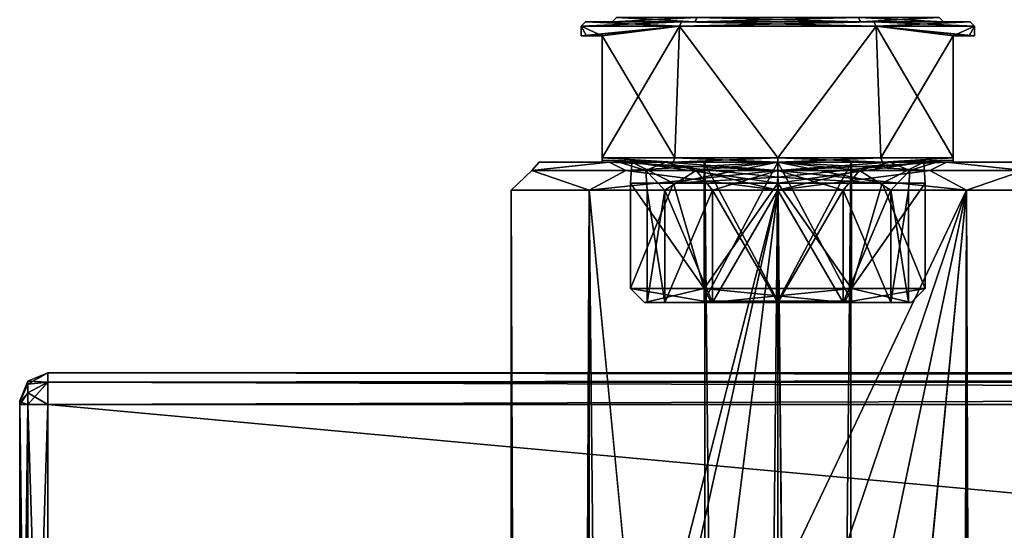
# Model space of a CAD drawing. Extents: x -54 to 446, y -6 to 1400.
# Tile 20 of 254: x -54 to 16, y 1286 to 1322. Entities that reach past the tile are written whole.
import ezdxf

# ---------------------------------------------------------------- set-up
doc = ezdxf.new("R2010")
doc.units = 0
doc.header["$LTSCALE"] = 52.148148
for name, color, linetype in [('1', 7, 'CONTINUOUS'), ('11', 7, 'CONTINUOUS'), ('12', 7, 'CONTINUOUS'), ('13', 7, 'CONTINUOUS'), ('14', 7, 'CONTINUOUS'), ('19', 7, 'CONTINUOUS'), ('2', 7, 'CONTINUOUS'), ('20', 7, 'CONTINUOUS'), ('21', 7, 'CONTINUOUS'), ('212', 7, 'CONTINUOUS'), ('214', 7, 'CONTINUOUS'), ('215', 7, 'CONTINUOUS'), ('219', 7, 'CONTINUOUS'), ('22', 7, 'CONTINUOUS'), ('220', 7, 'CONTINUOUS'), ('221', 7, 'CONTINUOUS'), ('222', 7, 'CONTINUOUS'), ('223', 7, 'CONTINUOUS'), ('227', 7, 'CONTINUOUS'), ('228', 7, 'CONTINUOUS'), ('229', 7, 'CONTINUOUS'), ('23', 7, 'CONTINUOUS'), ('24', 7, 'CONTINUOUS'), ('25', 7, 'CONTINUOUS'), ('26', 7, 'CONTINUOUS'), ('27', 7, 'CONTINUOUS'), ('291', 7, 'CONTINUOUS'), ('292', 7, 'CONTINUOUS'), ('293', 7, 'CONTINUOUS'), ('294', 7, 'CONTINUOUS'), ('295', 7, 'CONTINUOUS'), ('317', 7, 'CONTINUOUS'), ('318', 7, 'CONTINUOUS'), ('319', 7, 'CONTINUOUS'), ('320', 7, 'CONTINUOUS'), ('321', 7, 'CONTINUOUS'), ('40', 7, 'CONTINUOUS'), ('41', 7, 'CONTINUOUS'), ('43', 7, 'CONTINUOUS'), ('44', 7, 'CONTINUOUS'), ('67', 7, 'CONTINUOUS'), ('68', 7, 'CONTINUOUS'), ('69', 7, 'CONTINUOUS'), ('70', 7, 'CONTINUOUS'), ('71', 7, 'CONTINUOUS'), ('72', 7, 'CONTINUOUS'), ('73', 7, 'CONTINUOUS'), ('74', 7, 'CONTINUOUS')]:
    doc.layers.add(name, color=color, linetype=linetype)

msp = doc.modelspace()

# ---------------------------------------------------------------- linework, layer by layer
at = {"layer": '1', "linetype": 'CONTINUOUS'}
for points in [[(-10.5, 1303), (-5.25, 1303, 9.093), (-10.5, 1310.5), (-10.5, 1303)], [(-10.5, 1310.5), (-5.25, 1303, 9.093), (-7.425, 1310.5, 7.425), (-10.5, 1310.5)], [(-7.425, 1310.5, 7.425), (-5.25, 1303, 9.093), (0, 1310.5, 10.5), (-7.425, 1310.5, 7.425)], [(-5.25, 1303, 9.093), (5.25, 1303, 9.093), (0, 1310.5, 10.5), (-5.25, 1303, 9.093)], [(0, 1310.5, 10.5), (5.25, 1303, 9.093), (7.425, 1310.5, 7.425), (0, 1310.5, 10.5)], [(5.25, 1303, 9.093), (10.5, 1303), (7.425, 1310.5, 7.425), (5.25, 1303, 9.093)], [(10.5, 1303), (10.5, 1310.5), (7.425, 1310.5, 7.425), (10.5, 1303)]]:
    msp.add_3dface(points, dxfattribs=at)
at = {"layer": '11', "linetype": 'CONTINUOUS'}
for points in [[(-11.8, 1322), (-5.9, 1322, -10.219), (-13.7, 1322), (-11.8, 1322)], [(-13.7, 1322), (-5.9, 1322, -10.219), (-6.85, 1322, -11.865), (-13.7, 1322)], [(-11.8, 1322), (-13.7, 1322), (-6.85, 1322, 11.865), (-11.8, 1322)], [(-5.9, 1322, 10.219), (-11.8, 1322), (-6.85, 1322, 11.865), (-5.9, 1322, 10.219)], [(-6.85, 1322, -11.865), (-5.9, 1322, -10.219), (6.85, 1322, -11.865), (-6.85, 1322, -11.865)], [(5.9, 1322, 10.219), (-5.9, 1322, 10.219), (-6.85, 1322, 11.865), (5.9, 1322, 10.219)], [(6.85, 1322, 11.865), (5.9, 1322, 10.219), (-6.85, 1322, 11.865), (6.85, 1322, 11.865)], [(-5.9, 1322, -10.219), (5.9, 1322, -10.219), (6.85, 1322, -11.865), (-5.9, 1322, -10.219)], [(5.9, 1322, -10.219), (11.8, 1322), (6.85, 1322, -11.865), (5.9, 1322, -10.219)], [(11.8, 1322), (5.9, 1322, 10.219), (13.7, 1322), (11.8, 1322)], [(13.7, 1322), (5.9, 1322, 10.219), (6.85, 1322, 11.865), (13.7, 1322)], [(6.85, 1322, -11.865), (11.8, 1322), (13.7, 1322), (6.85, 1322, -11.865)]]:
    msp.add_3dface(points, dxfattribs=at)
at = {"layer": '12', "linetype": 'CONTINUOUS'}
for points in [[(-13.62, 1321, 3.241), (-12.5, 1321, 6.305), (-14, 1321.7), (-13.62, 1321, 3.241)], [(-14, 1321.7), (-12.5, 1321, 6.305), (-7, 1321.7, 12.124), (-14, 1321.7)], [(-14, 1321), (-13.62, 1321, 3.241), (-14, 1321.7), (-14, 1321)], [(-7, 1321.7, 12.124), (-12.5, 1321, 6.305), (-7.339, 1312.3, 11.922), (-7, 1321.7, 12.124)], [(0, 1312.3, 14), (-7, 1321.7, 12.124), (-7.339, 1312.3, 11.922), (0, 1312.3, 14)], [(7, 1321.7, 12.124), (-7, 1321.7, 12.124), (0, 1312.3, 14), (7, 1321.7, 12.124)], [(7.339, 1312.3, 11.922), (7, 1321.7, 12.124), (0, 1312.3, 14), (7.339, 1312.3, 11.922)], [(14, 1321.7), (7, 1321.7, 12.124), (14, 1321), (14, 1321.7)], [(14, 1321), (7, 1321.7, 12.124), (13.62, 1321, 3.241), (14, 1321)], [(13.62, 1321, 3.241), (7, 1321.7, 12.124), (12.5, 1321, 6.305), (13.62, 1321, 3.241)], [(12.5, 1321, 6.305), (7, 1321.7, 12.124), (12.5, 1312.3, 6.305), (12.5, 1321, 6.305)], [(12.5, 1312.3, 6.305), (7, 1321.7, 12.124), (7.339, 1312.3, 11.922), (12.5, 1312.3, 6.305)], [(-7.339, 1312.3, 11.922), (-12.5, 1321, 6.305), (-12.5, 1312.3, 6.305), (-7.339, 1312.3, 11.922)]]:
    msp.add_3dface(points, dxfattribs=at)
at = {"layer": '13', "linetype": 'CONTINUOUS'}
for points in [[(-10.392, 1312, -6), (-10.392, 1312, 6), (-12.5, 1312, -5.607), (-10.392, 1312, -6)], [(-12.5, 1312, -5.607), (-10.392, 1312, 6), (-12.5, 1312, 5.607), (-12.5, 1312, -5.607)], [(-12.5, 1312, 5.607), (-10.392, 1312, 6), (-7.446, 1312, 11.5), (-12.5, 1312, 5.607)], [(-7.446, 1312, -11.5), (-10.392, 1312, -6), (-12.5, 1312, -5.607), (-7.446, 1312, -11.5)], [(0, 1312, -12), (-10.392, 1312, -6), (-7.446, 1312, -11.5), (0, 1312, -12)], [(-10.392, 1312, 6), (0, 1312, 12), (-7.446, 1312, 11.5), (-10.392, 1312, 6)], [(0, 1312, -13.7), (0, 1312, -12), (-7.446, 1312, -11.5), (0, 1312, -13.7)], [(-7.446, 1312, 11.5), (0, 1312, 12), (0, 1312, 13.7), (-7.446, 1312, 11.5)], [(10.392, 1312, -6), (0, 1312, -12), (7.446, 1312, -11.5), (10.392, 1312, -6)], [(7.446, 1312, -11.5), (0, 1312, -12), (0, 1312, -13.7), (7.446, 1312, -11.5)], [(0, 1312, 12), (10.392, 1312, 6), (7.446, 1312, 11.5), (0, 1312, 12)], [(0, 1312, 13.7), (0, 1312, 12), (7.446, 1312, 11.5), (0, 1312, 13.7)], [(12.5, 1312, -5.607), (10.392, 1312, -6), (7.446, 1312, -11.5), (12.5, 1312, -5.607)], [(7.446, 1312, 11.5), (10.392, 1312, 6), (12.5, 1312, 5.607), (7.446, 1312, 11.5)], [(10.392, 1312, 6), (10.392, 1312, -6), (12.5, 1312, 5.607), (10.392, 1312, 6)], [(10.392, 1312, -6), (12.5, 1312, -5.607), (12.5, 1312, 5.607), (10.392, 1312, -6)]]:
    msp.add_3dface(points, dxfattribs=at)
at = {"layer": '14', "linetype": 'CONTINUOUS'}
for points in [[(-10.5, 1303), (-10.5, 1310.5), (-7.425, 1310.5, -7.425), (-10.5, 1303)], [(-10.5, 1303), (-7.425, 1310.5, -7.425), (-5.25, 1303, -9.093), (-10.5, 1303)], [(-7.425, 1310.5, -7.425), (0, 1310.5, -10.5), (-5.25, 1303, -9.093), (-7.425, 1310.5, -7.425)], [(-5.25, 1303, -9.093), (0, 1310.5, -10.5), (5.25, 1303, -9.093), (-5.25, 1303, -9.093)], [(0, 1310.5, -10.5), (7.425, 1310.5, -7.425), (5.25, 1303, -9.093), (0, 1310.5, -10.5)], [(10.5, 1310.5), (10.5, 1303), (5.25, 1303, -9.093), (10.5, 1310.5)], [(7.425, 1310.5, -7.425), (10.5, 1310.5), (5.25, 1303, -9.093), (7.425, 1310.5, -7.425)]]:
    msp.add_3dface(points, dxfattribs=at)
at = {"layer": '19', "linetype": 'CONTINUOUS'}
for points in [[(-14, 1321), (-14, 1321.7), (-7, 1321.7, -12.124), (-14, 1321)], [(-14, 1321), (-7, 1321.7, -12.124), (-13.62, 1321, -3.241), (-14, 1321)], [(-13.62, 1321, -3.241), (-7, 1321.7, -12.124), (-12.5, 1321, -6.305), (-13.62, 1321, -3.241)], [(-12.5, 1321, -6.305), (-7, 1321.7, -12.124), (-12.5, 1312.3, -6.305), (-12.5, 1321, -6.305)], [(-12.5, 1312.3, -6.305), (-7, 1321.7, -12.124), (-7.339, 1312.3, -11.922), (-12.5, 1312.3, -6.305)], [(-7.339, 1312.3, -11.922), (-7, 1321.7, -12.124), (0, 1312.3, -14), (-7.339, 1312.3, -11.922)], [(-7, 1321.7, -12.124), (7, 1321.7, -12.124), (0, 1312.3, -14), (-7, 1321.7, -12.124)], [(0, 1312.3, -14), (7, 1321.7, -12.124), (7.339, 1312.3, -11.922), (0, 1312.3, -14)], [(14, 1321.7), (12.5, 1321, -6.305), (7, 1321.7, -12.124), (14, 1321.7)], [(7, 1321.7, -12.124), (12.5, 1321, -6.305), (7.339, 1312.3, -11.922), (7, 1321.7, -12.124)], [(12.5, 1321, -6.305), (14, 1321.7), (13.62, 1321, -3.241), (12.5, 1321, -6.305)], [(14, 1321.7), (14, 1321), (13.62, 1321, -3.241), (14, 1321.7)], [(7.339, 1312.3, -11.922), (12.5, 1321, -6.305), (12.5, 1312.3, -6.305), (7.339, 1312.3, -11.922)]]:
    msp.add_3dface(points, dxfattribs=at)
at = {"layer": '2', "linetype": 'CONTINUOUS'}
for points in [[(-4.75, 1302, 8.227), (-9.5, 1302), (-5.326, 1302, 3.075), (-4.75, 1302, 8.227)], [(-9.5, 1302), (-4.75, 1302, -8.227), (-5.326, 1302, -3.075), (-9.5, 1302)], [(-5.326, 1302, 3.075), (-9.5, 1302), (-5.326, 1302, -3.075), (-5.326, 1302, 3.075)], [(0, 1302, 6.15), (-4.75, 1302, 8.227), (-5.326, 1302, 3.075), (0, 1302, 6.15)], [(-5.326, 1302, -3.075), (-4.75, 1302, -8.227), (0, 1302, -6.15), (-5.326, 1302, -3.075)], [(4.75, 1302, 8.227), (-4.75, 1302, 8.227), (0, 1302, 6.15), (4.75, 1302, 8.227)], [(-4.75, 1302, -8.227), (4.75, 1302, -8.227), (0, 1302, -6.15), (-4.75, 1302, -8.227)], [(4.75, 1302, 8.227), (0, 1302, 6.15), (5.326, 1302, 3.075), (4.75, 1302, 8.227)], [(0, 1302, -6.15), (4.75, 1302, -8.227), (5.326, 1302, -3.075), (0, 1302, -6.15)], [(9.5, 1302), (4.75, 1302, 8.227), (5.326, 1302, 3.075), (9.5, 1302)], [(4.75, 1302, -8.227), (9.5, 1302), (5.326, 1302, -3.075), (4.75, 1302, -8.227)], [(5.326, 1302, -3.075), (9.5, 1302), (5.326, 1302, 3.075), (5.326, 1302, -3.075)]]:
    msp.add_3dface(points, dxfattribs=at)
at = {"layer": '20', "linetype": 'CONTINUOUS'}
for points in [[(-5.25, 1303, 9.093), (-10.5, 1303), (-4.75, 1302, 8.227), (-5.25, 1303, 9.093)], [(-10.5, 1303), (-9.5, 1302), (-4.75, 1302, 8.227), (-10.5, 1303)], [(5.25, 1303, 9.093), (-5.25, 1303, 9.093), (4.75, 1302, 8.227), (5.25, 1303, 9.093)], [(-5.25, 1303, 9.093), (-4.75, 1302, 8.227), (4.75, 1302, 8.227), (-5.25, 1303, 9.093)], [(5.25, 1303, 9.093), (4.75, 1302, 8.227), (9.5, 1302), (5.25, 1303, 9.093)], [(10.5, 1303), (5.25, 1303, 9.093), (9.5, 1302), (10.5, 1303)]]:
    msp.add_3dface(points, dxfattribs=at)
at = {"layer": '21', "linetype": 'CONTINUOUS'}
for points in [[(-9.5, 1302), (-10.5, 1303), (-5.25, 1303, -9.093), (-9.5, 1302)], [(-4.75, 1302, -8.227), (-9.5, 1302), (-5.25, 1303, -9.093), (-4.75, 1302, -8.227)], [(-4.75, 1302, -8.227), (-5.25, 1303, -9.093), (5.25, 1303, -9.093), (-4.75, 1302, -8.227)], [(4.75, 1302, -8.227), (-4.75, 1302, -8.227), (5.25, 1303, -9.093), (4.75, 1302, -8.227)], [(10.5, 1303), (9.5, 1302), (4.75, 1302, -8.227), (10.5, 1303)], [(10.5, 1303), (4.75, 1302, -8.227), (5.25, 1303, -9.093), (10.5, 1303)]]:
    msp.add_3dface(points, dxfattribs=at)
at = {"layer": '212', "color": 7, "linetype": 'CONTINUOUS'}
for points in [[(-54, 1295, 26.75), (-54, 1295, 21.25), (-54, 1294.927, 21.073), (-54, 1295, 26.75)], [(-54, 1295, 26.75), (-54, 1294.927, 21.073), (-54, 1294.927, 26.927), (-54, 1295, 26.75)], [(-54, 1294.927, 21.073), (-54, 1294.75, 21), (-54, 1294.927, 26.927), (-54, 1294.927, 21.073)], [(-54, 1294.75, 21), (-54, 1294.75, 27), (-54, 1294.927, 26.927), (-54, 1294.75, 21)], [(-54, 1294.75, 21), (-54, 1249.25, 21), (-54, 1294.75, 27), (-54, 1294.75, 21)], [(-54, 1249.25, 21), (-54, 1249.25, 27), (-54, 1294.75, 27), (-54, 1249.25, 21)]]:
    msp.add_3dface(points, dxfattribs=at)
at = {"layer": '214', "color": 7, "linetype": 'CONTINUOUS'}
for points in [[(-52, 1297, 26.75), (-52, 1296.341, 28.341), (444, 1297, 26.75), (-52, 1297, 26.75)], [(444, 1297, 26.75), (-52, 1296.341, 28.341), (444, 1296.341, 28.341), (444, 1297, 26.75)], [(-52, 1296.341, 28.341), (-52, 1294.75, 29), (444, 1296.341, 28.341), (-52, 1296.341, 28.341)], [(444, 1296.341, 28.341), (-52, 1294.75, 29), (444, 1294.75, 29), (444, 1296.341, 28.341)]]:
    msp.add_3dface(points, dxfattribs=at)
at = {"layer": '215', "color": 7, "linetype": 'CONTINUOUS'}
for points in [[(444, 1294.75, 29), (-52, 1294.75, 29), (444, 1249.25, 29), (444, 1294.75, 29)], [(-52, 1294.75, 29), (-52, 1249.25, 29), (444, 1249.25, 29), (-52, 1294.75, 29)]]:
    msp.add_3dface(points, dxfattribs=at)
at = {"layer": '219', "color": 7, "linetype": 'CONTINUOUS'}
for points in [[(444, 1249.25, 19), (-52, 1249.25, 19), (444, 1294.75, 19), (444, 1249.25, 19)], [(-52, 1249.25, 19), (-52, 1294.75, 19), (444, 1294.75, 19), (-52, 1249.25, 19)]]:
    msp.add_3dface(points, dxfattribs=at)
at = {"layer": '22', "linetype": 'CONTINUOUS'}
for points in [[(-7.339, 1312.3, 11.922), (-12.5, 1312.3, 6.305), (-7.446, 1312, 11.5), (-7.339, 1312.3, 11.922)], [(-7.446, 1312, 11.5), (-12.5, 1312.3, 6.305), (-12.5, 1312.145, 5.954), (-7.446, 1312, 11.5)], [(-7.339, 1312.3, 11.922), (-7.446, 1312, 11.5), (0, 1312, 13.7), (-7.339, 1312.3, 11.922)], [(0, 1312.3, 14), (-7.339, 1312.3, 11.922), (0, 1312, 13.7), (0, 1312.3, 14)], [(7.339, 1312.3, 11.922), (0, 1312.3, 14), (7.446, 1312, 11.5), (7.339, 1312.3, 11.922)], [(0, 1312.3, 14), (0, 1312, 13.7), (7.446, 1312, 11.5), (0, 1312.3, 14)], [(12.5, 1312.3, 6.305), (7.339, 1312.3, 11.922), (7.446, 1312, 11.5), (12.5, 1312.3, 6.305)], [(12.5, 1312.3, 6.305), (7.446, 1312, 11.5), (12.5, 1312.145, 5.954), (12.5, 1312.3, 6.305)], [(-12.5, 1312, 5.607), (-7.446, 1312, 11.5), (-12.5, 1312.145, 5.954), (-12.5, 1312, 5.607)], [(7.446, 1312, 11.5), (12.5, 1312, 5.607), (12.5, 1312.145, 5.954), (7.446, 1312, 11.5)]]:
    msp.add_3dface(points, dxfattribs=at)
at = {"layer": '220', "color": 7, "linetype": 'CONTINUOUS'}
for points in [[(-52, 1296.341, 19.659), (-52, 1297, 21.25), (444, 1296.341, 19.659), (-52, 1296.341, 19.659)], [(444, 1296.341, 19.659), (-52, 1297, 21.25), (444, 1297, 21.25), (444, 1296.341, 19.659)], [(444, 1294.75, 19), (-52, 1294.75, 19), (-52, 1296.341, 19.659), (444, 1294.75, 19)], [(444, 1294.75, 19), (-52, 1296.341, 19.659), (444, 1296.341, 19.659), (444, 1294.75, 19)]]:
    msp.add_3dface(points, dxfattribs=at)
at = {"layer": '221', "color": 7, "linetype": 'CONTINUOUS'}
for points in [[(-52, 1297, 26.75), (444, 1297, 26.75), (-52, 1297, 21.25), (-52, 1297, 26.75)], [(-52, 1297, 21.25), (444, 1297, 26.75), (444, 1297, 21.25), (-52, 1297, 21.25)]]:
    msp.add_3dface(points, dxfattribs=at)
at = {"layer": '222', "color": 7, "linetype": 'CONTINUOUS'}
for points in [[(-52, 1296.341, 28.341), (-52, 1297, 26.75), (-53.414, 1296.191, 27.582), (-52, 1296.341, 28.341)], [(-52, 1297, 26.75), (-53.414, 1296.414, 26.75), (-53.414, 1296.191, 27.582), (-52, 1297, 26.75)], [(-53.414, 1296.414, 26.75), (-54, 1295, 26.75), (-54, 1294.927, 26.927), (-53.414, 1296.414, 26.75)], [(-53.414, 1296.414, 26.75), (-54, 1294.927, 26.927), (-53.414, 1296.191, 27.582), (-53.414, 1296.414, 26.75)], [(-53.414, 1296.191, 27.582), (-54, 1294.927, 26.927), (-53.414, 1295.582, 28.191), (-53.414, 1296.191, 27.582)], [(-52, 1294.75, 29), (-52, 1296.341, 28.341), (-53.414, 1294.75, 28.414), (-52, 1294.75, 29)], [(-53.414, 1294.75, 28.414), (-52, 1296.341, 28.341), (-53.414, 1295.582, 28.191), (-53.414, 1294.75, 28.414)], [(-52, 1296.341, 28.341), (-53.414, 1296.191, 27.582), (-53.414, 1295.582, 28.191), (-52, 1296.341, 28.341)], [(-54, 1294.75, 27), (-53.414, 1294.75, 28.414), (-53.414, 1295.582, 28.191), (-54, 1294.75, 27)], [(-54, 1294.927, 26.927), (-54, 1294.75, 27), (-53.414, 1295.582, 28.191), (-54, 1294.927, 26.927)]]:
    msp.add_3dface(points, dxfattribs=at)
at = {"layer": '223', "color": 7, "linetype": 'CONTINUOUS'}
for points in [[(-54, 1249.25, 27), (-53.414, 1249.25, 28.414), (-54, 1294.75, 27), (-54, 1249.25, 27)], [(-54, 1294.75, 27), (-53.414, 1249.25, 28.414), (-53.414, 1294.75, 28.414), (-54, 1294.75, 27)], [(-52, 1249.25, 29), (-52, 1294.75, 29), (-53.414, 1294.75, 28.414), (-52, 1249.25, 29)], [(-53.414, 1249.25, 28.414), (-52, 1249.25, 29), (-53.414, 1294.75, 28.414), (-53.414, 1249.25, 28.414)]]:
    msp.add_3dface(points, dxfattribs=at)
at = {"layer": '227', "color": 7, "linetype": 'CONTINUOUS'}
for points in [[(-54, 1294.75, 21), (-53.414, 1294.75, 19.586), (-54, 1249.25, 21), (-54, 1294.75, 21)], [(-54, 1249.25, 21), (-53.414, 1294.75, 19.586), (-53.414, 1249.25, 19.586), (-54, 1249.25, 21)], [(-52, 1294.75, 19), (-52, 1249.25, 19), (-53.414, 1249.25, 19.586), (-52, 1294.75, 19)], [(-53.414, 1294.75, 19.586), (-52, 1294.75, 19), (-53.414, 1249.25, 19.586), (-53.414, 1294.75, 19.586)]]:
    msp.add_3dface(points, dxfattribs=at)
at = {"layer": '228', "color": 7, "linetype": 'CONTINUOUS'}
for points in [[(-52, 1297, 21.25), (-52, 1296.341, 19.659), (-53.414, 1296.414, 21.25), (-52, 1297, 21.25)], [(-54, 1295, 21.25), (-53.414, 1296.414, 21.25), (-53.414, 1296.191, 20.418), (-54, 1295, 21.25)], [(-54, 1294.927, 21.073), (-54, 1295, 21.25), (-53.414, 1296.191, 20.418), (-54, 1294.927, 21.073)], [(-53.414, 1295.582, 19.809), (-54, 1294.927, 21.073), (-53.414, 1296.191, 20.418), (-53.414, 1295.582, 19.809)], [(-53.414, 1296.414, 21.25), (-52, 1296.341, 19.659), (-53.414, 1296.191, 20.418), (-53.414, 1296.414, 21.25)], [(-52, 1296.341, 19.659), (-52, 1294.75, 19), (-53.414, 1295.582, 19.809), (-52, 1296.341, 19.659)], [(-52, 1296.341, 19.659), (-53.414, 1295.582, 19.809), (-53.414, 1296.191, 20.418), (-52, 1296.341, 19.659)], [(-53.414, 1294.75, 19.586), (-54, 1294.927, 21.073), (-53.414, 1295.582, 19.809), (-53.414, 1294.75, 19.586)], [(-52, 1294.75, 19), (-53.414, 1294.75, 19.586), (-53.414, 1295.582, 19.809), (-52, 1294.75, 19)], [(-54, 1294.75, 21), (-54, 1294.927, 21.073), (-53.414, 1294.75, 19.586), (-54, 1294.75, 21)]]:
    msp.add_3dface(points, dxfattribs=at)
at = {"layer": '229', "color": 7, "linetype": 'CONTINUOUS'}
for points in [[(-52, 1297, 26.75), (-52, 1297, 21.25), (-53.414, 1296.414, 21.25), (-52, 1297, 26.75)], [(-52, 1297, 26.75), (-53.414, 1296.414, 21.25), (-53.414, 1296.414, 26.75), (-52, 1297, 26.75)], [(-54, 1295, 21.25), (-54, 1295, 26.75), (-53.414, 1296.414, 26.75), (-54, 1295, 21.25)], [(-53.414, 1296.414, 21.25), (-54, 1295, 21.25), (-53.414, 1296.414, 26.75), (-53.414, 1296.414, 21.25)]]:
    msp.add_3dface(points, dxfattribs=at)
at = {"layer": '23', "linetype": 'CONTINUOUS'}
for points in [[(-7.446, 1312, -11.5), (-12.5, 1312.3, -6.305), (-7.339, 1312.3, -11.922), (-7.446, 1312, -11.5)], [(-12.5, 1312.3, -6.305), (-7.446, 1312, -11.5), (-12.5, 1312.145, -5.954), (-12.5, 1312.3, -6.305)], [(0, 1312, -13.7), (-7.446, 1312, -11.5), (0, 1312.3, -14), (0, 1312, -13.7)], [(-7.446, 1312, -11.5), (-7.339, 1312.3, -11.922), (0, 1312.3, -14), (-7.446, 1312, -11.5)], [(7.446, 1312, -11.5), (0, 1312, -13.7), (7.339, 1312.3, -11.922), (7.446, 1312, -11.5)], [(0, 1312, -13.7), (0, 1312.3, -14), (7.339, 1312.3, -11.922), (0, 1312, -13.7)], [(7.446, 1312, -11.5), (7.339, 1312.3, -11.922), (12.5, 1312.3, -6.305), (7.446, 1312, -11.5)], [(7.446, 1312, -11.5), (12.5, 1312.3, -6.305), (12.5, 1312.145, -5.954), (7.446, 1312, -11.5)], [(-7.446, 1312, -11.5), (-12.5, 1312, -5.607), (-12.5, 1312.145, -5.954), (-7.446, 1312, -11.5)], [(12.5, 1312, -5.607), (7.446, 1312, -11.5), (12.5, 1312.145, -5.954), (12.5, 1312, -5.607)]]:
    msp.add_3dface(points, dxfattribs=at)
at = {"layer": '24', "linetype": 'CONTINUOUS'}
for points in [[(-14, 1321.7), (-7, 1321.7, 12.124), (-13.7, 1322), (-14, 1321.7)], [(-13.7, 1322), (-7, 1321.7, 12.124), (-6.85, 1322, 11.865), (-13.7, 1322)], [(-7, 1321.7, 12.124), (7, 1321.7, 12.124), (-6.85, 1322, 11.865), (-7, 1321.7, 12.124)], [(7, 1321.7, 12.124), (6.85, 1322, 11.865), (-6.85, 1322, 11.865), (7, 1321.7, 12.124)], [(7, 1321.7, 12.124), (14, 1321.7), (6.85, 1322, 11.865), (7, 1321.7, 12.124)], [(14, 1321.7), (13.7, 1322), (6.85, 1322, 11.865), (14, 1321.7)]]:
    msp.add_3dface(points, dxfattribs=at)
at = {"layer": '25', "linetype": 'CONTINUOUS'}
for points in [[(-7, 1321.7, -12.124), (-14, 1321.7), (-6.85, 1322, -11.865), (-7, 1321.7, -12.124)], [(-14, 1321.7), (-13.7, 1322), (-6.85, 1322, -11.865), (-14, 1321.7)], [(7, 1321.7, -12.124), (-7, 1321.7, -12.124), (6.85, 1322, -11.865), (7, 1321.7, -12.124)], [(-7, 1321.7, -12.124), (-6.85, 1322, -11.865), (6.85, 1322, -11.865), (-7, 1321.7, -12.124)], [(7, 1321.7, -12.124), (6.85, 1322, -11.865), (13.7, 1322), (7, 1321.7, -12.124)], [(14, 1321.7), (7, 1321.7, -12.124), (13.7, 1322), (14, 1321.7)]]:
    msp.add_3dface(points, dxfattribs=at)
at = {"layer": '26', "linetype": 'CONTINUOUS'}
for points in [[(-11.5, 1322.3), (-11.8, 1322), (-5.9, 1322, 10.219), (-11.5, 1322.3)], [(-5.75, 1322.3, 9.959), (-11.5, 1322.3), (-5.9, 1322, 10.219), (-5.75, 1322.3, 9.959)], [(-5.75, 1322.3, 9.959), (-5.9, 1322, 10.219), (5.9, 1322, 10.219), (-5.75, 1322.3, 9.959)], [(5.75, 1322.3, 9.959), (-5.75, 1322.3, 9.959), (5.9, 1322, 10.219), (5.75, 1322.3, 9.959)], [(11.5, 1322.3), (5.75, 1322.3, 9.959), (11.8, 1322), (11.5, 1322.3)], [(11.8, 1322), (5.75, 1322.3, 9.959), (5.9, 1322, 10.219), (11.8, 1322)]]:
    msp.add_3dface(points, dxfattribs=at)
at = {"layer": '27', "linetype": 'CONTINUOUS'}
for points in [[(-11.8, 1322), (-11.5, 1322.3), (-5.75, 1322.3, -9.959), (-11.8, 1322)], [(-5.9, 1322, -10.219), (-11.8, 1322), (-5.75, 1322.3, -9.959), (-5.9, 1322, -10.219)], [(5.9, 1322, -10.219), (-5.9, 1322, -10.219), (5.75, 1322.3, -9.959), (5.9, 1322, -10.219)], [(-5.9, 1322, -10.219), (-5.75, 1322.3, -9.959), (5.75, 1322.3, -9.959), (-5.9, 1322, -10.219)], [(11.5, 1322.3), (5.9, 1322, -10.219), (5.75, 1322.3, -9.959), (11.5, 1322.3)], [(11.5, 1322.3), (11.8, 1322), (5.9, 1322, -10.219), (11.5, 1322.3)]]:
    msp.add_3dface(points, dxfattribs=at)
at = {"layer": '291', "color": 7, "linetype": 'CONTINUOUS'}
for points in [[(-12.021, 1312, -12.021), (-17, 1312, 0), (-12.021, 1312, 12.021), (-12.021, 1312, -12.021)], [(0, 1312, -17), (-12.021, 1312, -12.021), (0, 1312, -11.3), (0, 1312, -17)], [(-12.021, 1312, -12.021), (-12.021, 1312, 12.021), (-11.3, 1312, 0), (-12.021, 1312, -12.021)], [(0, 1312, -11.3), (-12.021, 1312, -12.021), (-7.99, 1312, -7.99), (0, 1312, -11.3)], [(-7.99, 1312, -7.99), (-12.021, 1312, -12.021), (-11.3, 1312, 0), (-7.99, 1312, -7.99)], [(-12.021, 1312, 12.021), (0, 1312, 17), (-7.99, 1312, 7.99), (-12.021, 1312, 12.021)], [(-11.3, 1312, 0), (-12.021, 1312, 12.021), (-7.99, 1312, 7.99), (-11.3, 1312, 0)], [(-7.99, 1312, 7.99), (0, 1312, 17), (0, 1312, 11.3), (-7.99, 1312, 7.99)], [(12.021, 1312, -12.021), (0, 1312, -17), (7.99, 1312, -7.99), (12.021, 1312, -12.021)], [(0, 1312, -17), (0, 1312, -11.3), (7.99, 1312, -7.99), (0, 1312, -17)], [(0, 1312, 17), (12.021, 1312, 12.021), (0, 1312, 11.3), (0, 1312, 17)], [(0, 1312, 11.3), (12.021, 1312, 12.021), (7.99, 1312, 7.99), (0, 1312, 11.3)], [(7.99, 1312, 7.99), (12.021, 1312, 12.021), (11.3, 1312, 0), (7.99, 1312, 7.99)], [(11.3, 1312, 0), (12.021, 1312, -12.021), (7.99, 1312, -7.99), (11.3, 1312, 0)], [(12.021, 1312, 12.021), (12.021, 1312, -12.021), (11.3, 1312, 0), (12.021, 1312, 12.021)], [(12.021, 1312, 12.021), (17, 1312, 0), (12.021, 1312, -12.021), (12.021, 1312, 12.021)]]:
    msp.add_3dface(points, dxfattribs=at)
at = {"layer": '292', "color": 7, "linetype": 'CONTINUOUS'}
for points in [[(3.627, 1281.05, -18.651), (0, 1281.75, -19), (13.435, 1310, -13.435), (3.627, 1281.05, -18.651)], [(13.435, 1310, -13.435), (0, 1281.75, -19), (0, 1310, -19), (13.435, 1310, -13.435)], [(0, 2, 19), (13.435, 2, 13.435), (0, 1310, 19), (0, 2, 19)], [(0, 1310, 19), (13.435, 2, 13.435), (13.435, 1310, 13.435), (0, 1310, 19)], [(6.908, 1278.881, -17.7), (3.627, 1281.05, -18.651), (13.435, 1310, -13.435), (6.908, 1278.881, -17.7)], [(9.75, 1272, -16.308), (6.908, 1278.881, -17.7), (13.435, 1310, -13.435), (9.75, 1272, -16.308)], [(9.75, 40, -16.308), (9.75, 1272, -16.308), (13.435, 1310, -13.435), (9.75, 40, -16.308)], [(13.435, 2, -13.435), (9.75, 40, -16.308), (13.435, 1310, -13.435), (13.435, 2, -13.435)], [(19, 2), (13.435, 2, -13.435), (19, 1310), (19, 2)], [(19, 1310), (13.435, 2, -13.435), (13.435, 1310, -13.435), (19, 1310)], [(13.435, 2, 13.435), (19, 2), (13.435, 1310, 13.435), (13.435, 2, 13.435)], [(13.435, 1310, 13.435), (19, 2), (19, 1310), (13.435, 1310, 13.435)]]:
    msp.add_3dface(points, dxfattribs=at)
at = {"layer": '293', "color": 7, "linetype": 'CONTINUOUS'}
for points in [[(-19, 1310), (-13.435, 1310, -13.435), (-19, 2), (-19, 1310)], [(-19, 2), (-13.435, 1310, -13.435), (-13.435, 2, -13.435), (-19, 2)], [(-13.435, 1310, 13.435), (-19, 1310), (-13.435, 2, 13.435), (-13.435, 1310, 13.435)], [(-13.435, 2, 13.435), (-19, 1310), (-19, 2), (-13.435, 2, 13.435)], [(0, 2, 19), (0, 1310, 19), (-13.435, 1310, 13.435), (0, 2, 19)], [(0, 2, 19), (-13.435, 1310, 13.435), (-13.435, 2, 13.435), (0, 2, 19)], [(0, 1310, -19), (-9.75, 1272, -16.308), (-13.435, 1310, -13.435), (0, 1310, -19)], [(-13.435, 1310, -13.435), (-9.75, 1272, -16.308), (-13.435, 2, -13.435), (-13.435, 1310, -13.435)], [(-9.75, 1272, -16.308), (0, 1310, -19), (-6.908, 1278.881, -17.7), (-9.75, 1272, -16.308)], [(-6.908, 1278.881, -17.7), (0, 1310, -19), (-3.627, 1281.05, -18.651), (-6.908, 1278.881, -17.7)], [(0, 1310, -19), (0, 1281.75, -19), (-3.627, 1281.05, -18.651), (0, 1310, -19)]]:
    msp.add_3dface(points, dxfattribs=at)
at = {"layer": '294', "color": 7, "linetype": 'CONTINUOUS'}
for points in [[(0, 1311.414, -18.414), (0, 1312, -17), (12.021, 1312, -12.021), (0, 1311.414, -18.414)], [(0, 1312, 17), (0, 1311.414, 18.414), (10.824, 1311.414, 14.897), (0, 1312, 17)], [(12.021, 1312, 12.021), (0, 1312, 17), (10.824, 1311.414, 14.897), (12.021, 1312, 12.021)], [(0, 1311.414, -18.414), (12.021, 1312, -12.021), (10.824, 1311.414, -14.897), (0, 1311.414, -18.414)], [(17.513, 1311.414, 5.69), (12.021, 1312, 12.021), (10.824, 1311.414, 14.897), (17.513, 1311.414, 5.69)], [(10.824, 1311.414, -14.897), (12.021, 1312, -12.021), (17.513, 1311.414, -5.69), (10.824, 1311.414, -14.897)], [(17, 1312, 0), (12.021, 1312, 12.021), (17.513, 1311.414, 5.69), (17, 1312, 0)], [(12.021, 1312, -12.021), (17, 1312, 0), (17.513, 1311.414, -5.69), (12.021, 1312, -12.021)], [(0, 1310, 19), (13.435, 1310, 13.435), (0, 1311.414, 18.414), (0, 1310, 19)], [(0, 1311.414, 18.414), (13.435, 1310, 13.435), (10.824, 1311.414, 14.897), (0, 1311.414, 18.414)], [(13.435, 1310, -13.435), (0, 1310, -19), (10.824, 1311.414, -14.897), (13.435, 1310, -13.435)], [(0, 1310, -19), (0, 1311.414, -18.414), (10.824, 1311.414, -14.897), (0, 1310, -19)], [(13.435, 1310, 13.435), (17.513, 1311.414, 5.69), (10.824, 1311.414, 14.897), (13.435, 1310, 13.435)], [(13.435, 1310, -13.435), (10.824, 1311.414, -14.897), (17.513, 1311.414, -5.69), (13.435, 1310, -13.435)], [(13.435, 1310, 13.435), (19, 1310), (17.513, 1311.414, 5.69), (13.435, 1310, 13.435)], [(19, 1310), (13.435, 1310, -13.435), (17.513, 1311.414, -5.69), (19, 1310)]]:
    msp.add_3dface(points, dxfattribs=at)
at = {"layer": '295', "color": 7, "linetype": 'CONTINUOUS'}
for points in [[(-17, 1312, 0), (-12.021, 1312, -12.021), (-17.513, 1311.414, -5.69), (-17, 1312, 0)], [(-17.513, 1311.414, -5.69), (-12.021, 1312, -12.021), (-10.824, 1311.414, -14.897), (-17.513, 1311.414, -5.69)], [(-12.021, 1312, 12.021), (-17, 1312, 0), (-17.513, 1311.414, 5.69), (-12.021, 1312, 12.021)], [(-17.513, 1311.414, 5.69), (-17, 1312, 0), (-17.513, 1311.414, -5.69), (-17.513, 1311.414, 5.69)], [(-10.824, 1311.414, 14.897), (-12.021, 1312, 12.021), (-17.513, 1311.414, 5.69), (-10.824, 1311.414, 14.897)], [(-12.021, 1312, -12.021), (0, 1312, -17), (-10.824, 1311.414, -14.897), (-12.021, 1312, -12.021)], [(0, 1312, 17), (-12.021, 1312, 12.021), (0, 1311.414, 18.414), (0, 1312, 17)], [(0, 1311.414, 18.414), (-12.021, 1312, 12.021), (-10.824, 1311.414, 14.897), (0, 1311.414, 18.414)], [(-10.824, 1311.414, -14.897), (0, 1312, -17), (0, 1311.414, -18.414), (-10.824, 1311.414, -14.897)], [(-13.435, 1310, -13.435), (-19, 1310), (-17.513, 1311.414, -5.69), (-13.435, 1310, -13.435)], [(-19, 1310), (-13.435, 1310, 13.435), (-17.513, 1311.414, 5.69), (-19, 1310)], [(-19, 1310), (-17.513, 1311.414, 5.69), (-17.513, 1311.414, -5.69), (-19, 1310)], [(-13.435, 1310, -13.435), (-17.513, 1311.414, -5.69), (-10.824, 1311.414, -14.897), (-13.435, 1310, -13.435)], [(-13.435, 1310, 13.435), (-10.824, 1311.414, 14.897), (-17.513, 1311.414, 5.69), (-13.435, 1310, 13.435)], [(-13.435, 1310, 13.435), (0, 1310, 19), (-10.824, 1311.414, 14.897), (-13.435, 1310, 13.435)], [(0, 1310, -19), (-13.435, 1310, -13.435), (0, 1311.414, -18.414), (0, 1310, -19)], [(-13.435, 1310, -13.435), (-10.824, 1311.414, -14.897), (0, 1311.414, -18.414), (-13.435, 1310, -13.435)], [(0, 1310, 19), (0, 1311.414, 18.414), (-10.824, 1311.414, 14.897), (0, 1310, 19)]]:
    msp.add_3dface(points, dxfattribs=at)
at = {"layer": '317', "color": 7, "linetype": 'CONTINUOUS'}
for points in [[(-9.3, 1302), (-8.054, 1302, 4.65), (-8.054, 1302, -4.65), (-9.3, 1302)], [(-8.054, 1302, 4.65), (-4.65, 1302, 8.054), (-8.054, 1302, -4.65), (-8.054, 1302, 4.65)], [(-8.054, 1302, -4.65), (-4.65, 1302, 8.054), (-4.65, 1302, -8.054), (-8.054, 1302, -4.65)], [(0, 1302, 9.3), (0, 1302, -9.3), (-4.65, 1302, -8.054), (0, 1302, 9.3)], [(-4.65, 1302, 8.054), (0, 1302, 9.3), (-4.65, 1302, -8.054), (-4.65, 1302, 8.054)], [(4.65, 1302, -8.054), (0, 1302, -9.3), (4.65, 1302, 8.054), (4.65, 1302, -8.054)], [(4.65, 1302, 8.054), (0, 1302, -9.3), (0, 1302, 9.3), (4.65, 1302, 8.054)], [(8.054, 1302, -4.65), (4.65, 1302, -8.054), (8.054, 1302, 4.65), (8.054, 1302, -4.65)], [(8.054, 1302, 4.65), (4.65, 1302, -8.054), (4.65, 1302, 8.054), (8.054, 1302, 4.65)], [(9.3, 1302), (8.054, 1302, -4.65), (8.054, 1302, 4.65), (9.3, 1302)]]:
    msp.add_3dface(points, dxfattribs=at)
at = {"layer": '318', "color": 7, "linetype": 'CONTINUOUS'}
for points in [[(-8.054, 1302, 4.65), (-9.3, 1302), (-8.054, 1310, 4.65), (-8.054, 1302, 4.65)], [(-9.3, 1302), (-8.054, 1302, -4.65), (-9.3, 1310), (-9.3, 1302)], [(-8.054, 1310, 4.65), (-9.3, 1302), (-9.3, 1310), (-8.054, 1310, 4.65)], [(-9.3, 1310), (-8.054, 1302, -4.65), (-8.054, 1310, -4.65), (-9.3, 1310)], [(-4.65, 1302, 8.054), (-8.054, 1302, 4.65), (-4.65, 1310, 8.054), (-4.65, 1302, 8.054)], [(-4.65, 1310, 8.054), (-8.054, 1302, 4.65), (-8.054, 1310, 4.65), (-4.65, 1310, 8.054)], [(-8.054, 1302, -4.65), (-4.65, 1302, -8.054), (-8.054, 1310, -4.65), (-8.054, 1302, -4.65)], [(-8.054, 1310, -4.65), (-4.65, 1302, -8.054), (-4.65, 1310, -8.054), (-8.054, 1310, -4.65)], [(-4.65, 1302, -8.054), (0, 1302, -9.3), (-4.65, 1310, -8.054), (-4.65, 1302, -8.054)], [(-4.65, 1310, -8.054), (0, 1302, -9.3), (0, 1310, -9.3), (-4.65, 1310, -8.054)], [(0, 1302, 9.3), (-4.65, 1302, 8.054), (0, 1310, 9.3), (0, 1302, 9.3)], [(0, 1310, 9.3), (-4.65, 1302, 8.054), (-4.65, 1310, 8.054), (0, 1310, 9.3)]]:
    msp.add_3dface(points, dxfattribs=at)
at = {"layer": '319', "color": 7, "linetype": 'CONTINUOUS'}
for points in [[(0, 1302, -9.3), (4.65, 1302, -8.054), (0, 1310, -9.3), (0, 1302, -9.3)], [(0, 1310, -9.3), (4.65, 1302, -8.054), (4.65, 1310, -8.054), (0, 1310, -9.3)], [(4.65, 1302, 8.054), (0, 1302, 9.3), (4.65, 1310, 8.054), (4.65, 1302, 8.054)], [(0, 1302, 9.3), (0, 1310, 9.3), (4.65, 1310, 8.054), (0, 1302, 9.3)], [(4.65, 1302, -8.054), (8.054, 1302, -4.65), (4.65, 1310, -8.054), (4.65, 1302, -8.054)], [(4.65, 1310, -8.054), (8.054, 1302, -4.65), (8.054, 1310, -4.65), (4.65, 1310, -8.054)], [(8.054, 1302, 4.65), (4.65, 1302, 8.054), (8.054, 1310, 4.65), (8.054, 1302, 4.65)], [(8.054, 1310, 4.65), (4.65, 1302, 8.054), (4.65, 1310, 8.054), (8.054, 1310, 4.65)], [(8.054, 1302, -4.65), (9.3, 1302), (8.054, 1310, -4.65), (8.054, 1302, -4.65)], [(9.3, 1302), (8.054, 1302, 4.65), (9.3, 1310), (9.3, 1302)], [(8.054, 1310, -4.65), (9.3, 1302), (9.3, 1310), (8.054, 1310, -4.65)], [(9.3, 1310), (8.054, 1302, 4.65), (8.054, 1310, 4.65), (9.3, 1310)]]:
    msp.add_3dface(points, dxfattribs=at)
at = {"layer": '320', "color": 7, "linetype": 'CONTINUOUS'}
for points in [[(-7.99, 1312, -7.99), (-11.3, 1312, 0), (-9.402, 1311.414, -3.055), (-7.99, 1312, -7.99)], [(-11.3, 1312, 0), (-7.99, 1312, 7.99), (-9.402, 1311.414, 3.055), (-11.3, 1312, 0)], [(-9.402, 1311.414, -3.055), (-11.3, 1312, 0), (-9.402, 1311.414, 3.055), (-9.402, 1311.414, -3.055)], [(-5.811, 1311.414, -7.998), (-7.99, 1312, -7.99), (-9.402, 1311.414, -3.055), (-5.811, 1311.414, -7.998)], [(-9.402, 1311.414, 3.055), (-7.99, 1312, 7.99), (-5.811, 1311.414, 7.998), (-9.402, 1311.414, 3.055)], [(0, 1312, -11.3), (-7.99, 1312, -7.99), (0, 1311.414, -9.886), (0, 1312, -11.3)], [(0, 1311.414, -9.886), (-7.99, 1312, -7.99), (-5.811, 1311.414, -7.998), (0, 1311.414, -9.886)], [(-7.99, 1312, 7.99), (0, 1312, 11.3), (-5.811, 1311.414, 7.998), (-7.99, 1312, 7.99)], [(0, 1312, 11.3), (0, 1311.414, 9.886), (-5.811, 1311.414, 7.998), (0, 1312, 11.3)], [(-8.054, 1310, 4.65), (-9.3, 1310), (-9.402, 1311.414, 3.055), (-8.054, 1310, 4.65)], [(-8.054, 1310, 4.65), (-9.402, 1311.414, 3.055), (-5.811, 1311.414, 7.998), (-8.054, 1310, 4.65)], [(-9.3, 1310), (-8.054, 1310, -4.65), (-9.402, 1311.414, -3.055), (-9.3, 1310)], [(-9.3, 1310), (-9.402, 1311.414, -3.055), (-9.402, 1311.414, 3.055), (-9.3, 1310)], [(-8.054, 1310, -4.65), (-5.811, 1311.414, -7.998), (-9.402, 1311.414, -3.055), (-8.054, 1310, -4.65)], [(-4.65, 1310, 8.054), (-8.054, 1310, 4.65), (-5.811, 1311.414, 7.998), (-4.65, 1310, 8.054)], [(-8.054, 1310, -4.65), (-4.65, 1310, -8.054), (-5.811, 1311.414, -7.998), (-8.054, 1310, -4.65)], [(0, 1311.414, 9.886), (-4.65, 1310, 8.054), (-5.811, 1311.414, 7.998), (0, 1311.414, 9.886)], [(-4.65, 1310, -8.054), (0, 1310, -9.3), (-5.811, 1311.414, -7.998), (-4.65, 1310, -8.054)], [(0, 1310, -9.3), (0, 1311.414, -9.886), (-5.811, 1311.414, -7.998), (0, 1310, -9.3)], [(0, 1310, 9.3), (-4.65, 1310, 8.054), (0, 1311.414, 9.886), (0, 1310, 9.3)]]:
    msp.add_3dface(points, dxfattribs=at)
at = {"layer": '321', "color": 7, "linetype": 'CONTINUOUS'}
for points in [[(7.99, 1312, -7.99), (0, 1312, -11.3), (5.811, 1311.414, -7.998), (7.99, 1312, -7.99)], [(5.811, 1311.414, -7.998), (0, 1312, -11.3), (0, 1311.414, -9.886), (5.811, 1311.414, -7.998)], [(0, 1312, 11.3), (7.99, 1312, 7.99), (0, 1311.414, 9.886), (0, 1312, 11.3)], [(0, 1311.414, 9.886), (7.99, 1312, 7.99), (5.811, 1311.414, 7.998), (0, 1311.414, 9.886)], [(5.811, 1311.414, 7.998), (7.99, 1312, 7.99), (9.402, 1311.414, 3.055), (5.811, 1311.414, 7.998)], [(9.402, 1311.414, -3.055), (7.99, 1312, -7.99), (5.811, 1311.414, -7.998), (9.402, 1311.414, -3.055)], [(7.99, 1312, 7.99), (11.3, 1312, 0), (9.402, 1311.414, 3.055), (7.99, 1312, 7.99)], [(11.3, 1312, 0), (7.99, 1312, -7.99), (9.402, 1311.414, -3.055), (11.3, 1312, 0)], [(9.402, 1311.414, 3.055), (11.3, 1312, 0), (9.402, 1311.414, -3.055), (9.402, 1311.414, 3.055)], [(4.65, 1310, 8.054), (0, 1310, 9.3), (5.811, 1311.414, 7.998), (4.65, 1310, 8.054)], [(0, 1310, 9.3), (0, 1311.414, 9.886), (5.811, 1311.414, 7.998), (0, 1310, 9.3)], [(0, 1310, -9.3), (4.65, 1310, -8.054), (0, 1311.414, -9.886), (0, 1310, -9.3)], [(4.65, 1310, -8.054), (5.811, 1311.414, -7.998), (0, 1311.414, -9.886), (4.65, 1310, -8.054)], [(4.65, 1310, -8.054), (8.054, 1310, -4.65), (5.811, 1311.414, -7.998), (4.65, 1310, -8.054)], [(8.054, 1310, 4.65), (4.65, 1310, 8.054), (5.811, 1311.414, 7.998), (8.054, 1310, 4.65)], [(8.054, 1310, -4.65), (9.402, 1311.414, -3.055), (5.811, 1311.414, -7.998), (8.054, 1310, -4.65)], [(8.054, 1310, 4.65), (5.811, 1311.414, 7.998), (9.402, 1311.414, 3.055), (8.054, 1310, 4.65)], [(8.054, 1310, -4.65), (9.3, 1310), (9.402, 1311.414, -3.055), (8.054, 1310, -4.65)], [(9.3, 1310), (8.054, 1310, 4.65), (9.402, 1311.414, 3.055), (9.3, 1310)], [(9.3, 1310), (9.402, 1311.414, 3.055), (9.402, 1311.414, -3.055), (9.3, 1310)]]:
    msp.add_3dface(points, dxfattribs=at)
at = {"layer": '40', "linetype": 'CONTINUOUS'}
for points in [[(7.425, 1310.5, 7.425), (10.392, 1312, 6), (0, 1312, 12), (7.425, 1310.5, 7.425)], [(7.425, 1310.5, 7.425), (0, 1312, 12), (0, 1310.939, 11.561), (7.425, 1310.5, 7.425)], [(0, 1312, -12), (10.392, 1312, -6), (0, 1310.939, -11.561), (0, 1312, -12)], [(0, 1310.939, -11.561), (10.392, 1312, -6), (0, 1310.5, -10.5), (0, 1310.939, -11.561)], [(0, 1310.5, -10.5), (10.392, 1312, -6), (7.425, 1310.5, -7.425), (0, 1310.5, -10.5)], [(7.425, 1310.5, 7.425), (10.5, 1310.5), (10.392, 1312, 6), (7.425, 1310.5, 7.425)], [(10.392, 1312, -6), (10.5, 1310.5), (7.425, 1310.5, -7.425), (10.392, 1312, -6)], [(10.5, 1310.5), (10.392, 1312, -6), (10.392, 1312, 6), (10.5, 1310.5)], [(0, 1310.5, 10.5), (7.425, 1310.5, 7.425), (0, 1310.939, 11.561), (0, 1310.5, 10.5)]]:
    msp.add_3dface(points, dxfattribs=at)
at = {"layer": '41', "linetype": 'CONTINUOUS'}
for points in [[(-10.5, 1310.5), (-7.425, 1310.5, 7.425), (-10.392, 1312, 6), (-10.5, 1310.5)], [(-10.5, 1310.5), (-10.392, 1312, 6), (-10.392, 1312, -6), (-10.5, 1310.5)], [(-10.5, 1310.5), (-10.392, 1312, -6), (-7.425, 1310.5, -7.425), (-10.5, 1310.5)], [(-7.425, 1310.5, 7.425), (0, 1310.5, 10.5), (-10.392, 1312, 6), (-7.425, 1310.5, 7.425)], [(-10.392, 1312, 6), (0, 1310.5, 10.5), (0, 1310.939, 11.561), (-10.392, 1312, 6)], [(-10.392, 1312, -6), (0, 1312, -12), (-7.425, 1310.5, -7.425), (-10.392, 1312, -6)], [(0, 1312, 12), (-10.392, 1312, 6), (0, 1310.939, 11.561), (0, 1312, 12)], [(0, 1312, -12), (0, 1310.939, -11.561), (-7.425, 1310.5, -7.425), (0, 1312, -12)], [(0, 1310.939, -11.561), (0, 1310.5, -10.5), (-7.425, 1310.5, -7.425), (0, 1310.939, -11.561)]]:
    msp.add_3dface(points, dxfattribs=at)
at = {"layer": '43', "linetype": 'CONTINUOUS'}
for points in [[(0, 1312, -6), (5.196, 1312, -3), (0, 787, -6), (0, 1312, -6)], [(0, 787, -6), (5.196, 1312, -3), (5.196, 787, -3), (0, 787, -6)], [(5.196, 1312, 3), (0, 1312, 6), (5.196, 787, 3), (5.196, 1312, 3)], [(0, 1312, 6), (0, 787, 6), (5.196, 787, 3), (0, 1312, 6)], [(5.196, 1312, -3), (5.196, 1312, 3), (5.196, 787, -3), (5.196, 1312, -3)], [(5.196, 1312, 3), (5.196, 787, 3), (5.196, 787, -3), (5.196, 1312, 3)]]:
    msp.add_3dface(points, dxfattribs=at)
at = {"layer": '44', "linetype": 'CONTINUOUS'}
for points in [[(-5.196, 1312, -3), (0, 1312, -6), (-5.196, 787, -3), (-5.196, 1312, -3)], [(0, 1312, -6), (0, 787, -6), (-5.196, 787, -3), (0, 1312, -6)], [(0, 1312, 6), (-5.196, 1312, 3), (0, 787, 6), (0, 1312, 6)], [(-5.196, 1312, 3), (-5.196, 1312, -3), (-5.196, 787, 3), (-5.196, 1312, 3)], [(-5.196, 1312, 3), (-5.196, 787, 3), (0, 787, 6), (-5.196, 1312, 3)], [(-5.196, 1312, -3), (-5.196, 787, -3), (-5.196, 787, 3), (-5.196, 1312, -3)]]:
    msp.add_3dface(points, dxfattribs=at)
at = {"layer": '67', "linetype": 'CONTINUOUS'}
for points in [[(-13.62, 1321, 3.241), (-14, 1321), (-13.62, 1321, -3.241), (-13.62, 1321, 3.241)], [(-12.5, 1321, 6.305), (-13.62, 1321, 3.241), (-12.5, 1321, -6.305), (-12.5, 1321, 6.305)], [(-13.62, 1321, 3.241), (-13.62, 1321, -3.241), (-12.5, 1321, -6.305), (-13.62, 1321, 3.241)], [(13.62, 1321, 3.241), (12.5, 1321, 6.305), (13.62, 1321, -3.241), (13.62, 1321, 3.241)], [(12.5, 1321, 6.305), (12.5, 1321, -6.305), (13.62, 1321, -3.241), (12.5, 1321, 6.305)], [(14, 1321), (13.62, 1321, 3.241), (13.62, 1321, -3.241), (14, 1321)]]:
    msp.add_3dface(points, dxfattribs=at)
at = {"layer": '68', "linetype": 'CONTINUOUS'}
for points in [[(12.5, 1321, 6.305), (12.5, 1312.3, 6.305), (12.5, 1312.145, 5.954), (12.5, 1321, 6.305)], [(12.5, 1312, -5.607), (12.5, 1321, 6.305), (12.5, 1312, 5.607), (12.5, 1312, -5.607)], [(12.5, 1321, 6.305), (12.5, 1312, -5.607), (12.5, 1312.145, -5.954), (12.5, 1321, 6.305)], [(12.5, 1312, 5.607), (12.5, 1321, 6.305), (12.5, 1312.145, 5.954), (12.5, 1312, 5.607)], [(12.5, 1321, -6.305), (12.5, 1321, 6.305), (12.5, 1312.3, -6.305), (12.5, 1321, -6.305)], [(12.5, 1312.3, -6.305), (12.5, 1321, 6.305), (12.5, 1312.145, -5.954), (12.5, 1312.3, -6.305)]]:
    msp.add_3dface(points, dxfattribs=at)
at = {"layer": '69', "linetype": 'CONTINUOUS'}
for points in [[(-12.5, 1312.3, 6.305), (-12.5, 1321, 6.305), (-12.5, 1321, -6.305), (-12.5, 1312.3, 6.305)], [(-12.5, 1312.3, 6.305), (-12.5, 1321, -6.305), (-12.5, 1312.145, 5.954), (-12.5, 1312.3, 6.305)], [(-12.5, 1312, -5.607), (-12.5, 1312, 5.607), (-12.5, 1321, -6.305), (-12.5, 1312, -5.607)], [(-12.5, 1312, -5.607), (-12.5, 1321, -6.305), (-12.5, 1312.145, -5.954), (-12.5, 1312, -5.607)], [(-12.5, 1321, -6.305), (-12.5, 1312, 5.607), (-12.5, 1312.145, 5.954), (-12.5, 1321, -6.305)], [(-12.5, 1321, -6.305), (-12.5, 1312.3, -6.305), (-12.5, 1312.145, -5.954), (-12.5, 1321, -6.305)]]:
    msp.add_3dface(points, dxfattribs=at)
at = {"layer": '70', "linetype": 'CONTINUOUS'}
for points in [[(-5.239, 1312, -3.025), (0, 1312, -6.05), (-5.196, 1312, -3), (-5.239, 1312, -3.025)], [(-5.239, 1312, 3.025), (-5.239, 1312, -3.025), (-5.196, 1312, -3), (-5.239, 1312, 3.025)], [(0, 1312, 6.05), (-5.239, 1312, 3.025), (0, 1312, 6), (0, 1312, 6.05)], [(0, 1312, 6), (-5.239, 1312, 3.025), (-5.196, 1312, 3), (0, 1312, 6)], [(-5.196, 1312, 3), (-5.239, 1312, 3.025), (-5.196, 1312, -3), (-5.196, 1312, 3)], [(0, 1312, -6.05), (0, 1312, -6), (-5.196, 1312, -3), (0, 1312, -6.05)], [(0, 1312, -6.05), (5.239, 1312, -3.025), (0, 1312, -6), (0, 1312, -6.05)], [(5.239, 1312, 3.025), (0, 1312, 6.05), (5.196, 1312, 3), (5.239, 1312, 3.025)], [(5.196, 1312, 3), (0, 1312, 6.05), (0, 1312, 6), (5.196, 1312, 3)], [(0, 1312, -6), (5.239, 1312, -3.025), (5.196, 1312, -3), (0, 1312, -6)], [(5.239, 1312, -3.025), (5.239, 1312, 3.025), (5.196, 1312, 3), (5.239, 1312, -3.025)], [(5.196, 1312, -3), (5.239, 1312, -3.025), (5.196, 1312, 3), (5.196, 1312, -3)]]:
    msp.add_3dface(points, dxfattribs=at)
at = {"layer": '71', "linetype": 'CONTINUOUS'}
for points in [[(0, 1312, -6.05), (-5.239, 1312, -3.025), (0, 1302.1, -6.05), (0, 1312, -6.05)], [(-5.239, 1312, -3.025), (-5.239, 1312, 3.025), (-5.239, 1302.1, -3.025), (-5.239, 1312, -3.025)], [(0, 1302.1, -6.05), (-5.239, 1312, -3.025), (-5.239, 1302.1, -3.025), (0, 1302.1, -6.05)], [(-5.239, 1312, 3.025), (0, 1312, 6.05), (-5.239, 1302.1, 3.025), (-5.239, 1312, 3.025)], [(-5.239, 1302.1, -3.025), (-5.239, 1312, 3.025), (-5.239, 1302.1, 3.025), (-5.239, 1302.1, -3.025)], [(-5.239, 1302.1, 3.025), (0, 1312, 6.05), (0, 1302.1, 6.05), (-5.239, 1302.1, 3.025)]]:
    msp.add_3dface(points, dxfattribs=at)
at = {"layer": '72', "linetype": 'CONTINUOUS'}
for points in [[(5.239, 1312, -3.025), (0, 1312, -6.05), (5.239, 1302.1, -3.025), (5.239, 1312, -3.025)], [(0, 1312, -6.05), (0, 1302.1, -6.05), (5.239, 1302.1, -3.025), (0, 1312, -6.05)], [(0, 1312, 6.05), (5.239, 1312, 3.025), (0, 1302.1, 6.05), (0, 1312, 6.05)], [(0, 1302.1, 6.05), (5.239, 1312, 3.025), (5.239, 1302.1, 3.025), (0, 1302.1, 6.05)], [(5.239, 1312, 3.025), (5.239, 1312, -3.025), (5.239, 1302.1, 3.025), (5.239, 1312, 3.025)], [(5.239, 1312, -3.025), (5.239, 1302.1, -3.025), (5.239, 1302.1, 3.025), (5.239, 1312, -3.025)]]:
    msp.add_3dface(points, dxfattribs=at)
at = {"layer": '73', "linetype": 'CONTINUOUS'}
for points in [[(0, 1302, 6.15), (-5.326, 1302, 3.075), (0, 1302.1, 6.05), (0, 1302, 6.15)], [(-5.326, 1302, 3.075), (-5.326, 1302, -3.075), (-5.239, 1302.1, 3.025), (-5.326, 1302, 3.075)], [(-5.326, 1302, 3.075), (-5.239, 1302.1, 3.025), (0, 1302.1, 6.05), (-5.326, 1302, 3.075)], [(-5.326, 1302, -3.075), (0, 1302, -6.15), (-5.239, 1302.1, -3.025), (-5.326, 1302, -3.075)], [(-5.326, 1302, -3.075), (-5.239, 1302.1, -3.025), (-5.239, 1302.1, 3.025), (-5.326, 1302, -3.075)], [(0, 1302, -6.15), (0, 1302.1, -6.05), (-5.239, 1302.1, -3.025), (0, 1302, -6.15)]]:
    msp.add_3dface(points, dxfattribs=at)
at = {"layer": '74', "linetype": 'CONTINUOUS'}
for points in [[(5.326, 1302, 3.075), (0, 1302, 6.15), (5.239, 1302.1, 3.025), (5.326, 1302, 3.075)], [(0, 1302, 6.15), (0, 1302.1, 6.05), (5.239, 1302.1, 3.025), (0, 1302, 6.15)], [(0, 1302, -6.15), (5.326, 1302, -3.075), (0, 1302.1, -6.05), (0, 1302, -6.15)], [(0, 1302.1, -6.05), (5.326, 1302, -3.075), (5.239, 1302.1, -3.025), (0, 1302.1, -6.05)], [(5.326, 1302, -3.075), (5.326, 1302, 3.075), (5.239, 1302.1, -3.025), (5.326, 1302, -3.075)], [(5.239, 1302.1, -3.025), (5.326, 1302, 3.075), (5.239, 1302.1, 3.025), (5.239, 1302.1, -3.025)]]:
    msp.add_3dface(points, dxfattribs=at)

doc.saveas('drawing.dxf')
